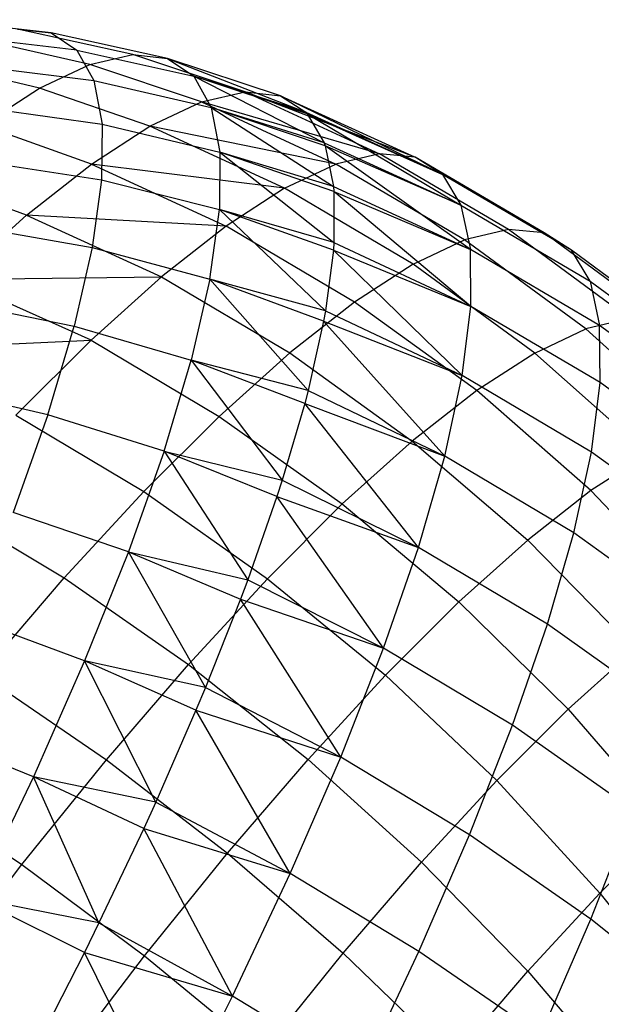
# Model space of a CAD drawing. Extents: x -11.4 to 11.4, y 1.8 to 24.6.
# Tile 44 of 199: x -0.806 to -0.421, y 6.746 to 7.398. Entities that reach past the tile are written whole.
import ezdxf

# ---------------------------------------------------------------- set-up
doc = ezdxf.new("R2010")
doc.units = 0
doc.header["$MEASUREMENT"] = 0
doc.layers.get('0').update_dxf_attribs({"color": 13, "linetype": 'CONTINUOUS'})

# ---------------------------------------------------------------- blocks, each defined once
blk = doc.blocks.new('GRUPUJ_4')
at = {"color": 0}
for p, q in [((10.6192, 5.54783, 4.24197), (10.54071, 5.55656, 4.2587)), ((10.6192, 5.54783, 4.24197), (10.54071, 5.55656, 4.2587)), ((10.67324, 5.53355, 4.12657), (10.59681, 5.55036, 4.14636)), ((10.59681, 5.55036, 4.14636), (10.6192, 5.54783, 4.24197)), ((10.67324, 5.53355, 4.12657), (10.59681, 5.55036, 4.14636)), ((10.59681, 5.55036, 4.14636), (10.6192, 5.54783, 4.24197)), ((10.6192, 5.54783, 4.24197), (10.63612, 5.53638, 4.33804)), ((10.69627, 5.53094, 4.22493), (10.6192, 5.54783, 4.24197)), ((10.69627, 5.53094, 4.22493), (10.6192, 5.54783, 4.24197)), ((10.6192, 5.54783, 4.24197), (10.63612, 5.53638, 4.33804)), ((10.63612, 5.53638, 4.33804), (10.55701, 5.54554, 4.35121)), ((10.63612, 5.53638, 4.33804), (10.55701, 5.54554, 4.35121)), ((10.64486, 5.52697, 4.0298), (10.56923, 5.54397, 4.05231)), ((10.64486, 5.52697, 4.0298), (10.56923, 5.54397, 4.05231)), ((10.63612, 5.53638, 4.33804), (10.71369, 5.51917, 4.32377)), ((10.63612, 5.53638, 4.33804), (10.6474, 5.51616, 4.4335)), ((10.63612, 5.53638, 4.33804), (10.71369, 5.51917, 4.32377)), ((10.63612, 5.53638, 4.33804), (10.6474, 5.51616, 4.4335)), ((10.64486, 5.52697, 4.0298), (10.67324, 5.53355, 4.12657)), ((10.64486, 5.52697, 4.0298), (10.67324, 5.53355, 4.12657)), ((10.74765, 5.50875, 4.10747), (10.67324, 5.53355, 4.12657)), ((10.74765, 5.50875, 4.10747), (10.67324, 5.53355, 4.12657)), ((10.67324, 5.53355, 4.12657), (10.69627, 5.53094, 4.22493)), ((10.67324, 5.53355, 4.12657), (10.69627, 5.53094, 4.22493)), ((10.61146, 5.51127, 3.93573), (10.53675, 5.52871, 3.96087)), ((10.61146, 5.51127, 3.93573), (10.53675, 5.52871, 3.96087)), ((10.61146, 5.51127, 3.93573), (10.64486, 5.52697, 4.0298)), ((10.61146, 5.51127, 3.93573), (10.64486, 5.52697, 4.0298)), ((10.71871, 5.50204, 4.0088), (10.64486, 5.52697, 4.0298)), ((10.71871, 5.50204, 4.0088), (10.64486, 5.52697, 4.0298)), ((10.77113, 5.50609, 4.20776), (10.69627, 5.53094, 4.22493)), ((10.77113, 5.50609, 4.20776), (10.69627, 5.53094, 4.22493)), ((10.69627, 5.53094, 4.22493), (10.78789, 5.49517, 4.30184)), ((10.69627, 5.53094, 4.22493), (10.71369, 5.51917, 4.32377)), ((10.69627, 5.53094, 4.22493), (10.78789, 5.49517, 4.30184)), ((10.69627, 5.53094, 4.22493), (10.71369, 5.51917, 4.32377)), ((10.56787, 5.52607, 4.44312), (10.6474, 5.51616, 4.4335)), ((10.56787, 5.52607, 4.44312), (10.6474, 5.51616, 4.4335)), ((10.6474, 5.51616, 4.4335), (10.72529, 5.49836, 4.42198)), ((10.6474, 5.51616, 4.4335), (10.72529, 5.49836, 4.42198)), ((10.6474, 5.51616, 4.4335), (10.65291, 5.48739, 4.52725)), ((10.6474, 5.51616, 4.4335), (10.65291, 5.48739, 4.52725)), ((10.78889, 5.49408, 4.30855), (10.71369, 5.51917, 4.32377)), ((10.78789, 5.49517, 4.30184), (10.71369, 5.51917, 4.32377)), ((10.78889, 5.49408, 4.30855), (10.71369, 5.51917, 4.32377)), ((10.71369, 5.51917, 4.32377), (10.79996, 5.47498, 4.40039)), ((10.71369, 5.51917, 4.32377), (10.72529, 5.49836, 4.42198)), ((10.78789, 5.49517, 4.30184), (10.71369, 5.51917, 4.32377)), ((10.71369, 5.51917, 4.32377), (10.79996, 5.47498, 4.40039)), ((10.71369, 5.51917, 4.32377), (10.72529, 5.49836, 4.42198)), ((10.57339, 5.48663, 3.84542), (10.61146, 5.51127, 3.93573)), ((10.57339, 5.48663, 3.84542), (10.61146, 5.51127, 3.93573)), ((10.68465, 5.48603, 3.91288), (10.61146, 5.51127, 3.93573)), ((10.68465, 5.48603, 3.91288), (10.61146, 5.51127, 3.93573)), ((10.71871, 5.50204, 4.0088), (10.74765, 5.50875, 4.10747)), ((10.71871, 5.50204, 4.0088), (10.74765, 5.50875, 4.10747)), ((10.74765, 5.50875, 4.10747), (10.77113, 5.50609, 4.20776)), ((10.74765, 5.50875, 4.10747), (10.83671, 5.46777, 4.08123)), ((10.86035, 5.4655, 4.18116), (10.74765, 5.50875, 4.10747)), ((10.74765, 5.50875, 4.10747), (10.83671, 5.46777, 4.08123)), ((10.74765, 5.50875, 4.10747), (10.77113, 5.50609, 4.20776)), ((10.86035, 5.4655, 4.18116), (10.74765, 5.50875, 4.10747)), ((10.68465, 5.48603, 3.91288), (10.71871, 5.50204, 4.0088)), ((10.68465, 5.48603, 3.91288), (10.71871, 5.50204, 4.0088)), ((10.83671, 5.46777, 4.08123), (10.71871, 5.50204, 4.0088)), ((10.71871, 5.50204, 4.0088), (10.80774, 5.46085, 3.98295)), ((10.83671, 5.46777, 4.08123), (10.71871, 5.50204, 4.0088)), ((10.71871, 5.50204, 4.0088), (10.80774, 5.46085, 3.98295)), ((10.77113, 5.50609, 4.20776), (10.78789, 5.49517, 4.30184)), ((10.77113, 5.50609, 4.20776), (10.86035, 5.4655, 4.18116)), ((10.87839, 5.45408, 4.28162), (10.77113, 5.50609, 4.20776)), ((10.77113, 5.50609, 4.20776), (10.78789, 5.49517, 4.30184)), ((10.87839, 5.45408, 4.28162), (10.77113, 5.50609, 4.20776)), ((10.77113, 5.50609, 4.20776), (10.86035, 5.4655, 4.18116)), ((10.57318, 5.49837, 4.53339), (10.65291, 5.48739, 4.52725)), ((10.57318, 5.49837, 4.53339), (10.65291, 5.48739, 4.52725)), ((10.80072, 5.47287, 4.40868), (10.72529, 5.49836, 4.42198)), ((10.79996, 5.47498, 4.40039), (10.72529, 5.49836, 4.42198)), ((10.80072, 5.47287, 4.40868), (10.72529, 5.49836, 4.42198)), ((10.72529, 5.49836, 4.42198), (10.8062, 5.4461, 4.49731)), ((10.72529, 5.49836, 4.42198), (10.73096, 5.46876, 4.51843)), ((10.72529, 5.49836, 4.42198), (10.8062, 5.4461, 4.49731)), ((10.72529, 5.49836, 4.42198), (10.73096, 5.46876, 4.51843)), ((10.79996, 5.47498, 4.40039), (10.72529, 5.49836, 4.42198)), ((10.78789, 5.49517, 4.30184), (10.78889, 5.49408, 4.30855)), ((10.78789, 5.49517, 4.30184), (10.87839, 5.45408, 4.28162)), ((10.78789, 5.49517, 4.30184), (10.78889, 5.49408, 4.30855)), ((10.78789, 5.49517, 4.30184), (10.87839, 5.45408, 4.28162)), ((10.78889, 5.49408, 4.30855), (10.79996, 5.47498, 4.40039)), ((10.78889, 5.49408, 4.30855), (10.89063, 5.43361, 4.38151)), ((10.78889, 5.49408, 4.30855), (10.79996, 5.47498, 4.40039)), ((10.78889, 5.49408, 4.30855), (10.87839, 5.45408, 4.28162)), ((10.78889, 5.49408, 4.30855), (10.87839, 5.45408, 4.28162)), ((10.78889, 5.49408, 4.30855), (10.89063, 5.43361, 4.38151)), ((10.64584, 5.4609, 3.8208), (10.57339, 5.48663, 3.84542)), ((10.64584, 5.4609, 3.8208), (10.57339, 5.48663, 3.84542)), ((10.64584, 5.4609, 3.8208), (10.68465, 5.48603, 3.91288)), ((10.64584, 5.4609, 3.8208), (10.68465, 5.48603, 3.91288)), ((10.65291, 5.48739, 4.52725), (10.65258, 5.45039, 4.61824)), ((10.65291, 5.48739, 4.52725), (10.65258, 5.45039, 4.61824)), ((10.65291, 5.48739, 4.52725), (10.73096, 5.46876, 4.51843)), ((10.65291, 5.48739, 4.52725), (10.73096, 5.46876, 4.51843)), ((10.80774, 5.46085, 3.98295), (10.68465, 5.48603, 3.91288)), ((10.77374, 5.44481, 3.88737), (10.68465, 5.48603, 3.91288)), ((10.80774, 5.46085, 3.98295), (10.68465, 5.48603, 3.91288)), ((10.77374, 5.44481, 3.88737), (10.68465, 5.48603, 3.91288)), ((10.79996, 5.47498, 4.40039), (10.80072, 5.47287, 4.40868)), ((10.79996, 5.47498, 4.40039), (10.89063, 5.43361, 4.38151)), ((10.79996, 5.47498, 4.40039), (10.80072, 5.47287, 4.40868)), ((10.79996, 5.47498, 4.40039), (10.89063, 5.43361, 4.38151)), ((10.73096, 5.46876, 4.51843), (10.73062, 5.4307, 4.61205)), ((10.73096, 5.46876, 4.51843), (10.73062, 5.4307, 4.61205)), ((10.8065, 5.44268, 4.50703), (10.73096, 5.46876, 4.51843)), ((10.73096, 5.46876, 4.51843), (10.80651, 5.40884, 4.59153)), ((10.8065, 5.44268, 4.50703), (10.73096, 5.46876, 4.51843)), ((10.8062, 5.4461, 4.49731), (10.73096, 5.46876, 4.51843)), ((10.8062, 5.4461, 4.49731), (10.73096, 5.46876, 4.51843)), ((10.73096, 5.46876, 4.51843), (10.80651, 5.40884, 4.59153)), ((10.80072, 5.47287, 4.40868), (10.8062, 5.4461, 4.49731)), ((10.80072, 5.47287, 4.40868), (10.8062, 5.4461, 4.49731)), ((10.89695, 5.40434, 4.47975), (10.80072, 5.47287, 4.40868)), ((10.89063, 5.43361, 4.38151), (10.80072, 5.47287, 4.40868)), ((10.89063, 5.43361, 4.38151), (10.80072, 5.47287, 4.40868)), ((10.89695, 5.40434, 4.47975), (10.80072, 5.47287, 4.40868)), ((10.57286, 5.46275, 4.62101), (10.65258, 5.45039, 4.61824)), ((10.57286, 5.46275, 4.62101), (10.65258, 5.45039, 4.61824)), ((10.83671, 5.46777, 4.08123), (10.80774, 5.46085, 3.98295)), ((10.83671, 5.46777, 4.08123), (10.80774, 5.46085, 3.98295)), ((10.86035, 5.4655, 4.18116), (10.83671, 5.46777, 4.08123)), ((10.86035, 5.4655, 4.18116), (10.83671, 5.46777, 4.08123)), ((10.92216, 5.41753, 4.05973), (10.83671, 5.46777, 4.08123)), ((10.92216, 5.41753, 4.05973), (10.83671, 5.46777, 4.08123)), ((10.94586, 5.41526, 4.15994), (10.86035, 5.4655, 4.18116)), ((10.87839, 5.45408, 4.28162), (10.86035, 5.4655, 4.18116)), ((10.87839, 5.45408, 4.28162), (10.86035, 5.4655, 4.18116)), ((10.94586, 5.41526, 4.15994), (10.86035, 5.4655, 4.18116)), ((10.60273, 5.42694, 3.73359), (10.64584, 5.4609, 3.8208)), ((10.60273, 5.42694, 3.73359), (10.64584, 5.4609, 3.8208)), ((10.64584, 5.4609, 3.8208), (10.7351, 5.41984, 3.79554)), ((10.77374, 5.44481, 3.88737), (10.64584, 5.4609, 3.8208)), ((10.64584, 5.4609, 3.8208), (10.7351, 5.41984, 3.79554)), ((10.77374, 5.44481, 3.88737), (10.64584, 5.4609, 3.8208)), ((10.77374, 5.44481, 3.88737), (10.80774, 5.46085, 3.98295)), ((10.77374, 5.44481, 3.88737), (10.80774, 5.46085, 3.98295)), ((10.89311, 5.41059, 3.96117), (10.80774, 5.46085, 3.98295)), ((10.89311, 5.41059, 3.96117), (10.80774, 5.46085, 3.98295)), ((10.60273, 5.42694, 3.73359), (10.53111, 5.45332, 3.75989)), ((10.60273, 5.42694, 3.73359), (10.53111, 5.45332, 3.75989)), ((10.65258, 5.45039, 4.61824), (10.64642, 5.4056, 4.70544)), ((10.65258, 5.45039, 4.61824), (10.64642, 5.4056, 4.70544)), ((10.65258, 5.45039, 4.61824), (10.73062, 5.4307, 4.61205)), ((10.65258, 5.45039, 4.61824), (10.73062, 5.4307, 4.61205)), ((10.87839, 5.45408, 4.28162), (10.89063, 5.43361, 4.38151)), ((10.96395, 5.4038, 4.26068), (10.87839, 5.45408, 4.28162)), ((10.96395, 5.4038, 4.26068), (10.87839, 5.45408, 4.28162)), ((10.87839, 5.45408, 4.28162), (10.89063, 5.43361, 4.38151)), ((10.77374, 5.44481, 3.88737), (10.7351, 5.41984, 3.79554)), ((10.77374, 5.44481, 3.88737), (10.7351, 5.41984, 3.79554)), ((10.85901, 5.39451, 3.86532), (10.77374, 5.44481, 3.88737)), ((10.85901, 5.39451, 3.86532), (10.77374, 5.44481, 3.88737)), ((10.8062, 5.4461, 4.49731), (10.8065, 5.44268, 4.50703)), ((10.8062, 5.4461, 4.49731), (10.89695, 5.40434, 4.47975)), ((10.8062, 5.4461, 4.49731), (10.8065, 5.44268, 4.50703)), ((10.8062, 5.4461, 4.49731), (10.89695, 5.40434, 4.47975)), ((10.8065, 5.44268, 4.50703), (10.80651, 5.40884, 4.59153)), ((10.8065, 5.44268, 4.50703), (10.80651, 5.40884, 4.59153)), ((10.89726, 5.36657, 4.57526), (10.8065, 5.44268, 4.50703)), ((10.8065, 5.44268, 4.50703), (10.89695, 5.40434, 4.47975)), ((10.89726, 5.36657, 4.57526), (10.8065, 5.44268, 4.50703)), ((10.8065, 5.44268, 4.50703), (10.89695, 5.40434, 4.47975)), ((10.72428, 5.38461, 4.70176), (10.73062, 5.4307, 4.61205)), ((10.72428, 5.38461, 4.70176), (10.73062, 5.4307, 4.61205)), ((10.8009, 5.3636, 4.68203), (10.73062, 5.4307, 4.61205)), ((10.80615, 5.40388, 4.60249), (10.73062, 5.4307, 4.61205)), ((10.80615, 5.40388, 4.60249), (10.73062, 5.4307, 4.61205)), ((10.80651, 5.40884, 4.59153), (10.73062, 5.4307, 4.61205)), ((10.8009, 5.3636, 4.68203), (10.73062, 5.4307, 4.61205)), ((10.80651, 5.40884, 4.59153), (10.73062, 5.4307, 4.61205)), ((10.89063, 5.43361, 4.38151), (10.97623, 5.38328, 4.36086)), ((10.89063, 5.43361, 4.38151), (10.97623, 5.38328, 4.36086)), ((10.89063, 5.43361, 4.38151), (10.89695, 5.40434, 4.47975)), ((10.89063, 5.43361, 4.38151), (10.89695, 5.40434, 4.47975)), ((10.5558, 5.38454, 3.65224), (10.60273, 5.42694, 3.73359)), ((10.5558, 5.38454, 3.65224), (10.60273, 5.42694, 3.73359)), ((10.60273, 5.42694, 3.73359), (10.69223, 5.38621, 3.70849)), ((10.60273, 5.42694, 3.73359), (10.69223, 5.38621, 3.70849)), ((10.7351, 5.41984, 3.79554), (10.60273, 5.42694, 3.73359)), ((10.7351, 5.41984, 3.79554), (10.60273, 5.42694, 3.73359)), ((10.56692, 5.41961, 4.70496), (10.64642, 5.4056, 4.70544)), ((10.56692, 5.41961, 4.70496), (10.64642, 5.4056, 4.70544)), ((10.7351, 5.41984, 3.79554), (10.69223, 5.38621, 3.70849)), ((10.7351, 5.41984, 3.79554), (10.69223, 5.38621, 3.70849)), ((10.82026, 5.36947, 3.77324), (10.7351, 5.41984, 3.79554)), ((10.82026, 5.36947, 3.77324), (10.7351, 5.41984, 3.79554)), ((10.92216, 5.41753, 4.05973), (10.89311, 5.41059, 3.96117)), ((10.92216, 5.41753, 4.05973), (10.89311, 5.41059, 3.96117)), ((10.94586, 5.41526, 4.15994), (10.92216, 5.41753, 4.05973)), ((10.94586, 5.41526, 4.15994), (10.92216, 5.41753, 4.05973)), ((11.00221, 5.35849, 4.03987), (10.92216, 5.41753, 4.05973)), ((11.00221, 5.35849, 4.03987), (10.92216, 5.41753, 4.05973)), ((10.85901, 5.39451, 3.86532), (10.89311, 5.41059, 3.96117)), ((10.85901, 5.39451, 3.86532), (10.89311, 5.41059, 3.96117)), ((10.97338, 5.3516, 3.94208), (10.89311, 5.41059, 3.96117)), ((10.97338, 5.3516, 3.94208), (10.89311, 5.41059, 3.96117)), ((11.02573, 5.35624, 4.13929), (10.94586, 5.41526, 4.15994)), ((10.96395, 5.4038, 4.26068), (10.94586, 5.41526, 4.15994)), ((11.02573, 5.35624, 4.13929), (10.94586, 5.41526, 4.15994)), ((10.96395, 5.4038, 4.26068), (10.94586, 5.41526, 4.15994)), ((10.64642, 5.4056, 4.70544), (10.63449, 5.3535, 4.78785)), ((10.64642, 5.4056, 4.70544), (10.63449, 5.3535, 4.78785)), ((10.64642, 5.4056, 4.70544), (10.72428, 5.38461, 4.70176)), ((10.64642, 5.4056, 4.70544), (10.72428, 5.38461, 4.70176)), ((10.80615, 5.40388, 4.60249), (10.8009, 5.3636, 4.68203)), ((10.80615, 5.40388, 4.60249), (10.8009, 5.3636, 4.68203)), ((10.80651, 5.40884, 4.59153), (10.80615, 5.40388, 4.60249)), ((10.80651, 5.40884, 4.59153), (10.80615, 5.40388, 4.60249)), ((10.89158, 5.32072, 4.66699), (10.80615, 5.40388, 4.60249)), ((10.80615, 5.40388, 4.60249), (10.89726, 5.36657, 4.57526)), ((10.89158, 5.32072, 4.66699), (10.80615, 5.40388, 4.60249)), ((10.80615, 5.40388, 4.60249), (10.89726, 5.36657, 4.57526)), ((10.80651, 5.40884, 4.59153), (10.89726, 5.36657, 4.57526)), ((10.80651, 5.40884, 4.59153), (10.89726, 5.36657, 4.57526)), ((10.89726, 5.36657, 4.57526), (10.89695, 5.40434, 4.47975)), ((10.89726, 5.36657, 4.57526), (10.89695, 5.40434, 4.47975)), ((10.98256, 5.35392, 4.45937), (10.89695, 5.40434, 4.47975)), ((10.98256, 5.35392, 4.45937), (10.89695, 5.40434, 4.47975)), ((10.97623, 5.38328, 4.36086), (10.96395, 5.4038, 4.26068)), ((11.04368, 5.34487, 4.23925), (10.96395, 5.4038, 4.26068)), ((10.97623, 5.38328, 4.36086), (10.96395, 5.4038, 4.26068)), ((11.04368, 5.34487, 4.23925), (10.96395, 5.4038, 4.26068)), ((10.85901, 5.39451, 3.86532), (10.82026, 5.36947, 3.77324)), ((10.85901, 5.39451, 3.86532), (10.82026, 5.36947, 3.77324)), ((10.93956, 5.33565, 3.84698), (10.85901, 5.39451, 3.86532)), ((10.93956, 5.33565, 3.84698), (10.85901, 5.39451, 3.86532)), ((10.5558, 5.38454, 3.65224), (10.69223, 5.38621, 3.70849)), ((10.5558, 5.38454, 3.65224), (10.69223, 5.38621, 3.70849)), ((10.64561, 5.34428, 3.62714), (10.5558, 5.38454, 3.65224)), ((10.64561, 5.34428, 3.62714), (10.5558, 5.38454, 3.65224)), ((10.64561, 5.34428, 3.62714), (10.69223, 5.38621, 3.70849)), ((10.64561, 5.34428, 3.62714), (10.69223, 5.38621, 3.70849)), ((10.69223, 5.38621, 3.70849), (10.77727, 5.33574, 3.68594)), ((10.69223, 5.38621, 3.70849), (10.77727, 5.33574, 3.68594)), ((10.72428, 5.38461, 4.70176), (10.71201, 5.33102, 4.78654)), ((10.72428, 5.38461, 4.70176), (10.71201, 5.33102, 4.78654)), ((10.79969, 5.35688, 4.69396), (10.72428, 5.38461, 4.70176)), ((10.8009, 5.3636, 4.68203), (10.72428, 5.38461, 4.70176)), ((10.79969, 5.35688, 4.69396), (10.72428, 5.38461, 4.70176)), ((10.72428, 5.38461, 4.70176), (10.78943, 5.3109, 4.7678)), ((10.8009, 5.3636, 4.68203), (10.72428, 5.38461, 4.70176)), ((10.72428, 5.38461, 4.70176), (10.78943, 5.3109, 4.7678)), ((10.97623, 5.38328, 4.36086), (11.05586, 5.3245, 4.33865)), ((10.97623, 5.38328, 4.36086), (10.98256, 5.35392, 4.45937)), ((10.97623, 5.38328, 4.36086), (11.05586, 5.3245, 4.33865)), ((10.97623, 5.38328, 4.36086), (10.98256, 5.35392, 4.45937)), ((10.55544, 5.36945, 4.78432), (10.63449, 5.3535, 4.78785)), ((10.55544, 5.36945, 4.78432), (10.63449, 5.3535, 4.78785)), ((10.82026, 5.36947, 3.77324), (10.77727, 5.33574, 3.68594)), ((10.82026, 5.36947, 3.77324), (10.77727, 5.33574, 3.68594)), ((10.90111, 5.3108, 3.75562), (10.82026, 5.36947, 3.77324)), ((10.90111, 5.3108, 3.75562), (10.82026, 5.36947, 3.77324)), ((10.89158, 5.32072, 4.66699), (10.89726, 5.36657, 4.57526)), ((10.89158, 5.32072, 4.66699), (10.89726, 5.36657, 4.57526)), ((10.98288, 5.31604, 4.55515), (10.89726, 5.36657, 4.57526)), ((10.98288, 5.31604, 4.55515), (10.89726, 5.36657, 4.57526)), ((10.8009, 5.3636, 4.68203), (10.79969, 5.35688, 4.69396)), ((10.8009, 5.3636, 4.68203), (10.79969, 5.35688, 4.69396)), ((10.8009, 5.3636, 4.68203), (10.89158, 5.32072, 4.66699)), ((10.8009, 5.3636, 4.68203), (10.89158, 5.32072, 4.66699)), ((11.00221, 5.35849, 4.03987), (10.97338, 5.3516, 3.94208)), ((11.00221, 5.35849, 4.03987), (10.97338, 5.3516, 3.94208)), ((10.61694, 5.29471, 4.86455), (10.63449, 5.3535, 4.78785)), ((10.61694, 5.29471, 4.86455), (10.63449, 5.3535, 4.78785)), ((10.63449, 5.3535, 4.78785), (10.71201, 5.33102, 4.78654)), ((10.63449, 5.3535, 4.78785), (10.71201, 5.33102, 4.78654)), ((10.79969, 5.35688, 4.69396), (10.78943, 5.3109, 4.7678)), ((10.79969, 5.35688, 4.69396), (10.78943, 5.3109, 4.7678)), ((10.87995, 5.2673, 4.75393), (10.79969, 5.35688, 4.69396)), ((10.79969, 5.35688, 4.69396), (10.89158, 5.32072, 4.66699)), ((10.79969, 5.35688, 4.69396), (10.89158, 5.32072, 4.66699)), ((10.87995, 5.2673, 4.75393), (10.79969, 5.35688, 4.69396)), ((10.93956, 5.33565, 3.84698), (10.97338, 5.3516, 3.94208)), ((10.93956, 5.33565, 3.84698), (10.97338, 5.3516, 3.94208)), ((11.04771, 5.28452, 3.92588), (10.97338, 5.3516, 3.94208)), ((11.04771, 5.28452, 3.92588), (10.97338, 5.3516, 3.94208)), ((10.98288, 5.31604, 4.55515), (10.98256, 5.35392, 4.45937)), ((11.06214, 5.29537, 4.43639), (10.98256, 5.35392, 4.45937)), ((10.98288, 5.31604, 4.55515), (10.98256, 5.35392, 4.45937)), ((11.06214, 5.29537, 4.43639), (10.98256, 5.35392, 4.45937)), ((10.50903, 5.33776, 3.58242), (10.64561, 5.34428, 3.62714)), ((10.50903, 5.33776, 3.58242), (10.64561, 5.34428, 3.62714)), ((10.59574, 5.29453, 3.55241), (10.64561, 5.34428, 3.62714)), ((10.59574, 5.29453, 3.55241), (10.64561, 5.34428, 3.62714)), ((10.64561, 5.34428, 3.62714), (10.73052, 5.2937, 3.60437)), ((10.64561, 5.34428, 3.62714), (10.73052, 5.2937, 3.60437)), ((10.69395, 5.27053, 4.86545), (10.71201, 5.33102, 4.78654)), ((10.69395, 5.27053, 4.86545), (10.71201, 5.33102, 4.78654)), ((10.78717, 5.30224, 4.78041), (10.71201, 5.33102, 4.78654)), ((10.71201, 5.33102, 4.78654), (10.77223, 5.2513, 4.84792)), ((10.78943, 5.3109, 4.7678), (10.71201, 5.33102, 4.78654)), ((10.78717, 5.30224, 4.78041), (10.71201, 5.33102, 4.78654)), ((10.78943, 5.3109, 4.7678), (10.71201, 5.33102, 4.78654)), ((10.71201, 5.33102, 4.78654), (10.77223, 5.2513, 4.84792)), ((10.73052, 5.2937, 3.60437), (10.77727, 5.33574, 3.68594)), ((10.73052, 5.2937, 3.60437), (10.77727, 5.33574, 3.68594)), ((10.77727, 5.33574, 3.68594), (10.85845, 5.27734, 3.669)), ((10.77727, 5.33574, 3.68594), (10.85845, 5.27734, 3.669)), ((10.93956, 5.33565, 3.84698), (10.90111, 5.3108, 3.75562)), ((10.93956, 5.33565, 3.84698), (10.90111, 5.3108, 3.75562)), ((11.01452, 5.26886, 3.83254), (10.93956, 5.33565, 3.84698)), ((11.01452, 5.26886, 3.83254), (10.93956, 5.33565, 3.84698)), ((10.87995, 5.2673, 4.75393), (10.89158, 5.32072, 4.66699)), ((10.87995, 5.2673, 4.75393), (10.89158, 5.32072, 4.66699)), ((10.97718, 5.27006, 4.64713), (10.89158, 5.32072, 4.66699)), ((10.97718, 5.27006, 4.64713), (10.89158, 5.32072, 4.66699)), ((10.61694, 5.29471, 4.86455), (10.53853, 5.31284, 4.85817)), ((10.61694, 5.29471, 4.86455), (10.53853, 5.31284, 4.85817)), ((10.97718, 5.27006, 4.64713), (10.98288, 5.31604, 4.55515)), ((10.97718, 5.27006, 4.64713), (10.98288, 5.31604, 4.55515)), ((11.06246, 5.25779, 4.53142), (10.98288, 5.31604, 4.55515)), ((11.06246, 5.25779, 4.53142), (10.98288, 5.31604, 4.55515)), ((10.78943, 5.3109, 4.7678), (10.78717, 5.30224, 4.78041)), ((10.78943, 5.3109, 4.7678), (10.78717, 5.30224, 4.78041)), ((10.78943, 5.3109, 4.7678), (10.87995, 5.2673, 4.75393)), ((10.78943, 5.3109, 4.7678), (10.87995, 5.2673, 4.75393)), ((10.90111, 5.3108, 3.75562), (10.85845, 5.27734, 3.669)), ((10.90111, 5.3108, 3.75562), (10.85845, 5.27734, 3.669)), ((10.97678, 5.24447, 3.74287), (10.90111, 5.3108, 3.75562)), ((10.97678, 5.24447, 3.74287), (10.90111, 5.3108, 3.75562)), ((10.78717, 5.30224, 4.78041), (10.77223, 5.2513, 4.84792)), ((10.78717, 5.30224, 4.78041), (10.77223, 5.2513, 4.84792)), ((10.86252, 5.20688, 4.83513), (10.78717, 5.30224, 4.78041)), ((10.78717, 5.30224, 4.78041), (10.87995, 5.2673, 4.75393)), ((10.86252, 5.20688, 4.83513), (10.78717, 5.30224, 4.78041)), ((10.78717, 5.30224, 4.78041), (10.87995, 5.2673, 4.75393)), ((10.61694, 5.29471, 4.86455), (10.59395, 5.22987, 4.93466)), ((10.61694, 5.29471, 4.86455), (10.59395, 5.22987, 4.93466)), ((10.59574, 5.29453, 3.55241), (10.68051, 5.2438, 3.52942)), ((10.59574, 5.29453, 3.55241), (10.68051, 5.2438, 3.52942)), ((10.69395, 5.27053, 4.86545), (10.61694, 5.29471, 4.86455)), ((10.69395, 5.27053, 4.86545), (10.61694, 5.29471, 4.86455)), ((10.68051, 5.2438, 3.52942), (10.73052, 5.2937, 3.60437)), ((10.68051, 5.2438, 3.52942), (10.73052, 5.2937, 3.60437)), ((10.73052, 5.2937, 3.60437), (10.81206, 5.23562, 3.58806)), ((10.73052, 5.2937, 3.60437), (10.81206, 5.23562, 3.58806)), ((10.81206, 5.23562, 3.58806), (10.85845, 5.27734, 3.669)), ((10.81206, 5.23562, 3.58806), (10.85845, 5.27734, 3.669)), ((10.85845, 5.27734, 3.669), (10.93491, 5.21163, 3.65785)), ((10.85845, 5.27734, 3.669), (10.93491, 5.21163, 3.65785)), ((10.69395, 5.27053, 4.86545), (10.6703, 5.20382, 4.93759)), ((10.69395, 5.27053, 4.86545), (10.6703, 5.20382, 4.93759)), ((10.76876, 5.24056, 4.86087), (10.69395, 5.27053, 4.86545)), ((10.69395, 5.27053, 4.86545), (10.74948, 5.18545, 4.92149)), ((10.69395, 5.27053, 4.86545), (10.74948, 5.18545, 4.92149)), ((10.69395, 5.27053, 4.86545), (10.77223, 5.2513, 4.84792)), ((10.76876, 5.24056, 4.86087), (10.69395, 5.27053, 4.86545)), ((10.69395, 5.27053, 4.86545), (10.77223, 5.2513, 4.84792)), ((10.86252, 5.20688, 4.83513), (10.87995, 5.2673, 4.75393)), ((10.86252, 5.20688, 4.83513), (10.87995, 5.2673, 4.75393)), ((10.96552, 5.21649, 4.73432), (10.87995, 5.2673, 4.75393)), ((10.96552, 5.21649, 4.73432), (10.87995, 5.2673, 4.75393)), ((10.96552, 5.21649, 4.73432), (10.97718, 5.27006, 4.64713)), ((10.96552, 5.21649, 4.73432), (10.97718, 5.27006, 4.64713)), ((11.01452, 5.26886, 3.83254), (10.97678, 5.24447, 3.74287)), ((11.01452, 5.26886, 3.83254), (10.97678, 5.24447, 3.74287)), ((11.0568, 5.21218, 4.62269), (10.97718, 5.27006, 4.64713)), ((11.0568, 5.21218, 4.62269), (10.97718, 5.27006, 4.64713)), ((10.77223, 5.2513, 4.84792), (10.76876, 5.24056, 4.86087)), ((10.77223, 5.2513, 4.84792), (10.76876, 5.24056, 4.86087)), ((10.77223, 5.2513, 4.84792), (10.86252, 5.20688, 4.83513)), ((10.77223, 5.2513, 4.84792), (10.86252, 5.20688, 4.83513)), ((10.62779, 5.18659, 3.46192), (10.68051, 5.2438, 3.52942)), ((10.62779, 5.18659, 3.46192), (10.68051, 5.2438, 3.52942)), ((10.68051, 5.2438, 3.52942), (10.76245, 5.18611, 3.5137)), ((10.68051, 5.2438, 3.52942), (10.76245, 5.18611, 3.5137)), ((10.76876, 5.24056, 4.86087), (10.74948, 5.18545, 4.92149)), ((10.76876, 5.24056, 4.86087), (10.74948, 5.18545, 4.92149)), ((10.83946, 5.14014, 4.90971), (10.76876, 5.24056, 4.86087)), ((10.76876, 5.24056, 4.86087), (10.86252, 5.20688, 4.83513)), ((10.83946, 5.14014, 4.90971), (10.76876, 5.24056, 4.86087)), ((10.76876, 5.24056, 4.86087), (10.86252, 5.20688, 4.83513)), ((10.97678, 5.24447, 3.74287), (10.93491, 5.21163, 3.65785)), ((10.97678, 5.24447, 3.74287), (10.93491, 5.21163, 3.65785)), ((11.04647, 5.17118, 3.73512), (10.97678, 5.24447, 3.74287)), ((11.04647, 5.17118, 3.73512), (10.97678, 5.24447, 3.74287)), ((10.54317, 5.23748, 3.4851), (10.62779, 5.18659, 3.46192)), ((10.54317, 5.23748, 3.4851), (10.62779, 5.18659, 3.46192)), ((10.76245, 5.18611, 3.5137), (10.81206, 5.23562, 3.58806)), ((10.76245, 5.18611, 3.5137), (10.81206, 5.23562, 3.58806)), ((10.81206, 5.23562, 3.58806), (10.88938, 5.17069, 3.57841)), ((10.81206, 5.23562, 3.58806), (10.88938, 5.17069, 3.57841)), ((10.6703, 5.20382, 4.93759), (10.59395, 5.22987, 4.93466)), ((10.6703, 5.20382, 4.93759), (10.59395, 5.22987, 4.93466)), ((10.94804, 5.15591, 4.81575), (10.96552, 5.21649, 4.73432)), ((10.94804, 5.15591, 4.81575), (10.96552, 5.21649, 4.73432)), ((11.04524, 5.15902, 4.70919), (10.96552, 5.21649, 4.73432)), ((11.04524, 5.15902, 4.70919), (10.96552, 5.21649, 4.73432)), ((10.88938, 5.17069, 3.57841), (10.93491, 5.21163, 3.65785)), ((10.88938, 5.17069, 3.57841), (10.93491, 5.21163, 3.65785)), ((10.93491, 5.21163, 3.65785), (11.00584, 5.13931, 3.65261)), ((10.93491, 5.21163, 3.65785), (11.00584, 5.13931, 3.65261)), ((10.6703, 5.20382, 4.93759), (10.64133, 5.13166, 5.00213)), ((10.6703, 5.20382, 4.93759), (10.64133, 5.13166, 5.00213)), ((10.6703, 5.20382, 4.93759), (10.74948, 5.18545, 4.92149)), ((10.6703, 5.20382, 4.93759), (10.74465, 5.17254, 4.93442)), ((10.6703, 5.20382, 4.93759), (10.74465, 5.17254, 4.93442)), ((10.72144, 5.11408, 4.98772), (10.6703, 5.20382, 4.93759)), ((10.6703, 5.20382, 4.93759), (10.74948, 5.18545, 4.92149)), ((10.72144, 5.11408, 4.98772), (10.6703, 5.20382, 4.93759)), ((10.83946, 5.14014, 4.90971), (10.86252, 5.20688, 4.83513)), ((10.83946, 5.14014, 4.90971), (10.86252, 5.20688, 4.83513)), ((10.94804, 5.15591, 4.81575), (10.86252, 5.20688, 4.83513)), ((10.94804, 5.15591, 4.81575), (10.86252, 5.20688, 4.83513)), ((10.57295, 5.1227, 3.40261), (10.62779, 5.18659, 3.46192)), ((10.57295, 5.1227, 3.40261), (10.62779, 5.18659, 3.46192)), ((10.62779, 5.18659, 3.46192), (10.71014, 5.12935, 3.44673)), ((10.62779, 5.18659, 3.46192), (10.71014, 5.12935, 3.44673)), ((10.71014, 5.12935, 3.44673), (10.76245, 5.18611, 3.5137)), ((10.71014, 5.12935, 3.44673), (10.76245, 5.18611, 3.5137)), ((10.74948, 5.18545, 4.92149), (10.74465, 5.17254, 4.93442)), ((10.74948, 5.18545, 4.92149), (10.74465, 5.17254, 4.93442)), ((10.74948, 5.18545, 4.92149), (10.83946, 5.14014, 4.90971)), ((10.74948, 5.18545, 4.92149), (10.83946, 5.14014, 4.90971)), ((10.76245, 5.18611, 3.5137), (10.84068, 5.12209, 3.50543)), ((10.76245, 5.18611, 3.5137), (10.84068, 5.12209, 3.50543)), ((10.74465, 5.17254, 4.93442), (10.72144, 5.11408, 4.98772)), ((10.74465, 5.17254, 4.93442), (10.72144, 5.11408, 4.98772)), ((10.81103, 5.0678, 4.97684), (10.74465, 5.17254, 4.93442)), ((10.74465, 5.17254, 4.93442), (10.83946, 5.14014, 4.90971)), ((10.74465, 5.17254, 4.93442), (10.83946, 5.14014, 4.90971)), ((10.81103, 5.0678, 4.97684), (10.74465, 5.17254, 4.93442)), ((10.84068, 5.12209, 3.50543), (10.88938, 5.17069, 3.57841)), ((10.84068, 5.12209, 3.50543), (10.88938, 5.17069, 3.57841)), ((10.88938, 5.17069, 3.57841), (10.96165, 5.09957, 3.57551)), ((10.88938, 5.17069, 3.57841), (10.96165, 5.09957, 3.57551)), ((10.64133, 5.13166, 5.00213), (10.5658, 5.15973, 4.99739)), ((10.64133, 5.13166, 5.00213), (10.5658, 5.15973, 4.99739)), ((10.92492, 5.08898, 4.89054), (10.94804, 5.15591, 4.81575)), ((10.92492, 5.08898, 4.89054), (10.94804, 5.15591, 4.81575)), ((11.02789, 5.09891, 4.78999), (10.94804, 5.15591, 4.81575)), ((11.02789, 5.09891, 4.78999), (10.94804, 5.15591, 4.81575)), ((10.81103, 5.0678, 4.97684), (10.83946, 5.14014, 4.90971)), ((10.81103, 5.0678, 4.97684), (10.83946, 5.14014, 4.90971)), ((10.92492, 5.08898, 4.89054), (10.83946, 5.14014, 4.90971)), ((10.92492, 5.08898, 4.89054), (10.83946, 5.14014, 4.90971)), ((10.96165, 5.09957, 3.57551), (11.00584, 5.13931, 3.65261)), ((10.96165, 5.09957, 3.57551), (11.00584, 5.13931, 3.65261)), ((10.64133, 5.13166, 5.00213), (10.60738, 5.05485, 5.05834)), ((10.64133, 5.13166, 5.00213), (10.60738, 5.05485, 5.05834)), ((10.71511, 5.09896, 5.00023), (10.64133, 5.13166, 5.00213)), ((10.68841, 5.03797, 5.04589), (10.64133, 5.13166, 5.00213)), ((10.71511, 5.09896, 5.00023), (10.64133, 5.13166, 5.00213)), ((10.72144, 5.11408, 4.98772), (10.64133, 5.13166, 5.00213)), ((10.72144, 5.11408, 4.98772), (10.64133, 5.13166, 5.00213)), ((10.68841, 5.03797, 5.04589), (10.64133, 5.13166, 5.00213)), ((10.65573, 5.06596, 3.38789), (10.71014, 5.12935, 3.44673)), ((10.65573, 5.06596, 3.38789), (10.71014, 5.12935, 3.44673)), ((10.71014, 5.12935, 3.44673), (10.78935, 5.06638, 3.4397)), ((10.71014, 5.12935, 3.44673), (10.78935, 5.06638, 3.4397)), ((10.57295, 5.1227, 3.40261), (10.65573, 5.06596, 3.38789)), ((10.57295, 5.1227, 3.40261), (10.65573, 5.06596, 3.38789)), ((10.78935, 5.06638, 3.4397), (10.84068, 5.12209, 3.50543)), ((10.78935, 5.06638, 3.4397), (10.84068, 5.12209, 3.50543)), ((10.84068, 5.12209, 3.50543), (10.91438, 5.05241, 3.50468)), ((10.84068, 5.12209, 3.50543), (10.91438, 5.05241, 3.50468)), ((10.72144, 5.11408, 4.98772), (10.71511, 5.09896, 5.00023)), ((10.72144, 5.11408, 4.98772), (10.71511, 5.09896, 5.00023)), ((10.72144, 5.11408, 4.98772), (10.81103, 5.0678, 4.97684)), ((10.72144, 5.11408, 4.98772), (10.81103, 5.0678, 4.97684)), ((10.71511, 5.09896, 5.00023), (10.68841, 5.03797, 5.04589)), ((10.71511, 5.09896, 5.00023), (10.68841, 5.03797, 5.04589)), ((10.77755, 4.99065, 5.0358), (10.71511, 5.09896, 5.00023)), ((10.71511, 5.09896, 5.00023), (10.81103, 5.0678, 4.97684)), ((10.71511, 5.09896, 5.00023), (10.81103, 5.0678, 4.97684)), ((10.77755, 4.99065, 5.0358), (10.71511, 5.09896, 5.00023)), ((10.91438, 5.05241, 3.50468), (10.96165, 5.09957, 3.57551)), ((10.91438, 5.05241, 3.50468), (10.96165, 5.09957, 3.57551)), ((10.96165, 5.09957, 3.57551), (11.02809, 5.02303, 3.57939)), ((10.96165, 5.09957, 3.57551), (11.02809, 5.02303, 3.57939)), ((10.60738, 5.05485, 5.05834), (10.53279, 5.08507, 5.05204)), ((10.60738, 5.05485, 5.05834), (10.53279, 5.08507, 5.05204)), ((10.89641, 5.01643, 4.95786), (10.92492, 5.08898, 4.89054)), ((10.89641, 5.01643, 4.95786), (10.92492, 5.08898, 4.89054)), ((11.00495, 5.0325, 4.86419), (10.92492, 5.08898, 4.89054)), ((11.00495, 5.0325, 4.86419), (10.92492, 5.08898, 4.89054)), ((10.5998, 4.99663, 3.33781), (10.65573, 5.06596, 3.38789)), ((10.5998, 4.99663, 3.33781), (10.65573, 5.06596, 3.38789)), ((10.65573, 5.06596, 3.38789), (10.73594, 5.00416, 3.38194)), ((10.65573, 5.06596, 3.38789), (10.73594, 5.00416, 3.38194)), ((10.73594, 5.00416, 3.38194), (10.78935, 5.06638, 3.4397)), ((10.73594, 5.00416, 3.38194), (10.78935, 5.06638, 3.4397)), ((10.77755, 4.99065, 5.0358), (10.81103, 5.0678, 4.97684)), ((10.77755, 4.99065, 5.0358), (10.81103, 5.0678, 4.97684)), ((10.78935, 5.06638, 3.4397), (10.86456, 4.99834, 3.44088)), ((10.78935, 5.06638, 3.4397), (10.86456, 4.99834, 3.44088)), ((10.89641, 5.01643, 4.95786), (10.81103, 5.0678, 4.97684)), ((10.89641, 5.01643, 4.95786), (10.81103, 5.0678, 4.97684)), ((10.51658, 5.05282, 3.35214), (10.5998, 4.99663, 3.33781)), ((10.51658, 5.05282, 3.35214), (10.5998, 4.99663, 3.33781)), ((10.60738, 5.05485, 5.05834), (10.56882, 4.97428, 5.1056)), ((10.60738, 5.05485, 5.05834), (10.56882, 4.97428, 5.1056)), ((10.65075, 4.95795, 5.09534), (10.60738, 5.05485, 5.05834)), ((10.68049, 5.02065, 5.05755), (10.60738, 5.05485, 5.05834)), ((10.68841, 5.03797, 5.04589), (10.60738, 5.05485, 5.05834)), ((10.68049, 5.02065, 5.05755), (10.60738, 5.05485, 5.05834)), ((10.65075, 4.95795, 5.09534), (10.60738, 5.05485, 5.05834)), ((10.68841, 5.03797, 5.04589), (10.60738, 5.05485, 5.05834)), ((10.86456, 4.99834, 3.44088), (10.91438, 5.05241, 3.50468)), ((10.86456, 4.99834, 3.44088), (10.91438, 5.05241, 3.50468)), ((10.91438, 5.05241, 3.50468), (10.98276, 4.9778, 3.51146)), ((10.91438, 5.05241, 3.50468), (10.98276, 4.9778, 3.51146)), ((10.68841, 5.03797, 5.04589), (10.68049, 5.02065, 5.05755)), ((10.68841, 5.03797, 5.04589), (10.68049, 5.02065, 5.05755)), ((10.68841, 5.03797, 5.04589), (10.77755, 4.99065, 5.0358)), ((10.68841, 5.03797, 5.04589), (10.77755, 4.99065, 5.0358)), ((10.97666, 4.96053, 4.93099), (11.00495, 5.0325, 4.86419)), ((10.97666, 4.96053, 4.93099), (11.00495, 5.0325, 4.86419)), ((10.68049, 5.02065, 5.05755), (10.65075, 4.95795, 5.09534)), ((10.68049, 5.02065, 5.05755), (10.65075, 4.95795, 5.09534)), ((10.73938, 4.90955, 5.08593), (10.68049, 5.02065, 5.05755)), ((10.68049, 5.02065, 5.05755), (10.77755, 4.99065, 5.0358)), ((10.73938, 4.90955, 5.08593), (10.68049, 5.02065, 5.05755)), ((10.68049, 5.02065, 5.05755), (10.77755, 4.99065, 5.0358)), ((10.98276, 4.9778, 3.51146), (11.02809, 5.02303, 3.57939)), ((10.98276, 4.9778, 3.51146), (11.02809, 5.02303, 3.57939)), ((10.86283, 4.93907, 5.01698), (10.89641, 5.01643, 4.95786)), ((10.86283, 4.93907, 5.01698), (10.89641, 5.01643, 4.95786)), ((10.97666, 4.96053, 4.93099), (10.89641, 5.01643, 4.95786)), ((10.97666, 4.96053, 4.93099), (10.89641, 5.01643, 4.95786)), ((10.68104, 4.93611, 3.33278), (10.73594, 5.00416, 3.38194)), ((10.68104, 4.93611, 3.33278), (10.73594, 5.00416, 3.38194)), ((10.73594, 5.00416, 3.38194), (10.81272, 4.93795, 3.38482)), ((10.73594, 5.00416, 3.38194), (10.81272, 4.93795, 3.38482)), ((10.81272, 4.93795, 3.38482), (10.86456, 4.99834, 3.44088)), ((10.81272, 4.93795, 3.38482), (10.86456, 4.99834, 3.44088)), ((10.86456, 4.99834, 3.44088), (10.93498, 4.92595, 3.45028)), ((10.86456, 4.99834, 3.44088), (10.93498, 4.92595, 3.45028)), ((10.54297, 4.92213, 3.29705), (10.5998, 4.99663, 3.33781)), ((10.54297, 4.92213, 3.29705), (10.5998, 4.99663, 3.33781)), ((10.5998, 4.99663, 3.33781), (10.68104, 4.93611, 3.33278)), ((10.5998, 4.99663, 3.33781), (10.68104, 4.93611, 3.33278)), ((10.73938, 4.90955, 5.08593), (10.77755, 4.99065, 5.0358)), ((10.73938, 4.90955, 5.08593), (10.77755, 4.99065, 5.0358)), ((10.86283, 4.93907, 5.01698), (10.77755, 4.99065, 5.0358)), ((10.86283, 4.93907, 5.01698), (10.77755, 4.99065, 5.0358)), ((10.65075, 4.95795, 5.09534), (10.56882, 4.97428, 5.1056)), ((10.64117, 4.93849, 5.10574), (10.56882, 4.97428, 5.1056)), ((10.65075, 4.95795, 5.09534), (10.56882, 4.97428, 5.1056)), ((10.64117, 4.93849, 5.10574), (10.56882, 4.97428, 5.1056)), ((10.93498, 4.92595, 3.45028), (10.98276, 4.9778, 3.51146)), ((10.93498, 4.92595, 3.45028), (10.98276, 4.9778, 3.51146)), ((10.98276, 4.9778, 3.51146), (11.0451, 4.89907, 3.52571)), ((10.98276, 4.9778, 3.51146), (11.0451, 4.89907, 3.52571)), ((10.94335, 4.88377, 4.98964), (10.97666, 4.96053, 4.93099)), ((10.94335, 4.88377, 4.98964), (10.97666, 4.96053, 4.93099)), ((11.05093, 4.90068, 4.8965), (10.97666, 4.96053, 4.93099)), ((11.05093, 4.90068, 4.8965), (10.97666, 4.96053, 4.93099)), ((10.65075, 4.95795, 5.09534), (10.64117, 4.93849, 5.10574)), ((10.65075, 4.95795, 5.09534), (10.64117, 4.93849, 5.10574)), ((10.65075, 4.95795, 5.09534), (10.73938, 4.90955, 5.08593)), ((10.65075, 4.95795, 5.09534), (10.73938, 4.90955, 5.08593)), ((10.64117, 4.93849, 5.10574), (10.60887, 4.87491, 5.13555)), ((10.64117, 4.93849, 5.10574), (10.60887, 4.87491, 5.13555)), ((10.62526, 4.86299, 3.29278), (10.68104, 4.93611, 3.33278)), ((10.62526, 4.86299, 3.29278), (10.68104, 4.93611, 3.33278)), ((10.69694, 4.82537, 5.12668), (10.64117, 4.93849, 5.10574)), ((10.64117, 4.93849, 5.10574), (10.73938, 4.90955, 5.08593)), ((10.64117, 4.93849, 5.10574), (10.73938, 4.90955, 5.08593)), ((10.69694, 4.82537, 5.12668), (10.64117, 4.93849, 5.10574)), ((10.68104, 4.93611, 3.33278), (10.75945, 4.87191, 3.33712)), ((10.68104, 4.93611, 3.33278), (10.75945, 4.87191, 3.33712)), ((10.75945, 4.87191, 3.33712), (10.81272, 4.93795, 3.38482)), ((10.75945, 4.87191, 3.33712), (10.81272, 4.93795, 3.38482)), ((10.81272, 4.93795, 3.38482), (10.88527, 4.86804, 3.39652)), ((10.81272, 4.93795, 3.38482), (10.88527, 4.86804, 3.39652)), ((10.82455, 4.85773, 5.06725), (10.86283, 4.93907, 5.01698)), ((10.82455, 4.85773, 5.06725), (10.86283, 4.93907, 5.01698)), ((10.94335, 4.88377, 4.98964), (10.86283, 4.93907, 5.01698)), ((10.94335, 4.88377, 4.98964), (10.86283, 4.93907, 5.01698)), ((10.88527, 4.86804, 3.39652), (10.93498, 4.92595, 3.45028)), ((10.88527, 4.86804, 3.39652), (10.93498, 4.92595, 3.45028)), ((10.93498, 4.92595, 3.45028), (10.99987, 4.84998, 3.46779)), ((10.93498, 4.92595, 3.45028), (10.99987, 4.84998, 3.46779)), ((10.69694, 4.82537, 5.12668), (10.73938, 4.90955, 5.08593)), ((10.69694, 4.82537, 5.12668), (10.73938, 4.90955, 5.08593)), ((10.82455, 4.85773, 5.06725), (10.73938, 4.90955, 5.08593)), ((10.82455, 4.85773, 5.06725), (10.73938, 4.90955, 5.08593))]:
    blk.add_line(p, q, dxfattribs=at)
blk = doc.blocks.new('SATELLITE_M_ZWIS-11230-112')
at = {"color": 0}
blk.add_blockref('GRUPUJ_4', (-11.40464, 1.84184, 0.62927), dxfattribs=at)

msp = doc.modelspace()

# ---------------------------------------------------------------- block references
at = {"color": 0}
msp.add_blockref('SATELLITE_M_ZWIS-11230-112', (0, 0), dxfattribs=at)

doc.saveas('drawing.dxf')
